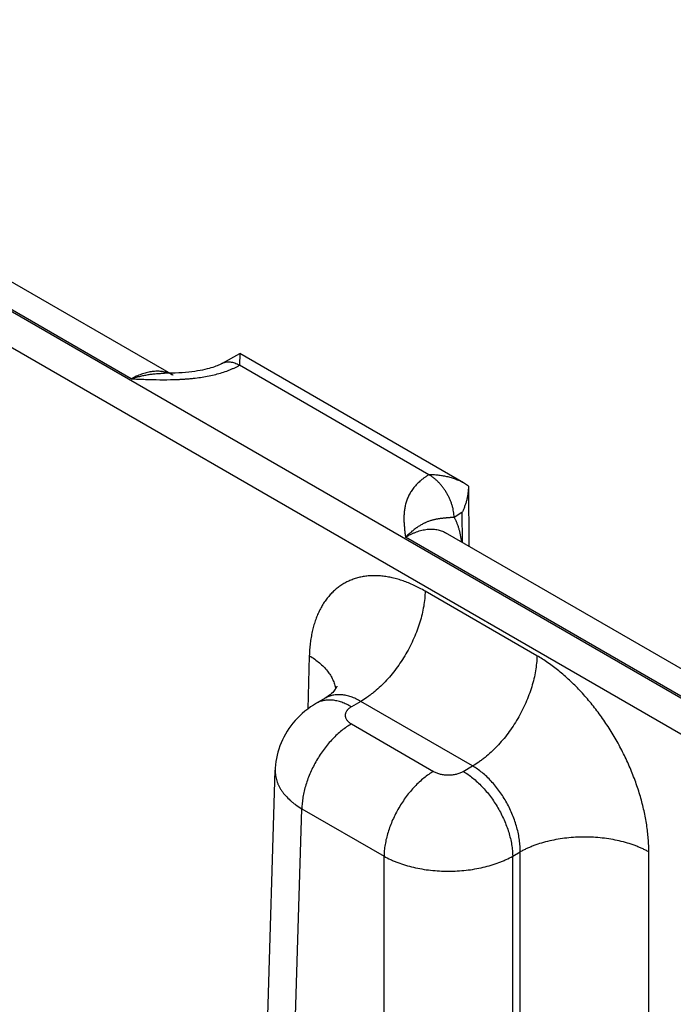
# Model space of a CAD drawing. Header units: inches. Extents: x 0 to 34, y 0 to 22.
# Tile 99 of 124: x 24.4 to 25, y 18.4 to 19.3. Entities that reach past the tile are written whole.
import ezdxf

# ---------------------------------------------------------------- set-up
doc = ezdxf.new("R2010")
doc.units = ezdxf.units.IN
doc.header["$LTSCALE"] = 1.87
doc.header["$MEASUREMENT"] = 0
doc.layers.get('0').update_dxf_attribs({"linetype": 'CONTINUOUS'})

msp = doc.modelspace()

# ---------------------------------------------------------------- linework, layer by layer
at = {"color": 7, "linetype": 'CONTINUOUS'}
for p, q in [((29.21658, 16.24855), (23.98528, 19.26903)), ((29.20313, 16.22553), (23.97183, 19.24602)), ((24.52098, 18.96149), (24.09843, 19.20546)), ((24.55677, 18.9645), (24.13265, 19.20938)), ((24.5991, 18.97477), (24.61391, 18.98303)), ((24.61392, 18.98303), (24.61366, 18.97309)), ((24.80578, 18.87225), (24.61392, 18.98303)), ((24.77604, 18.87928), (24.61366, 18.97304)), ((24.80995, 18.86945), (24.80579, 18.87225)), ((24.80995, 18.86945), (24.81034, 18.81809)), ((24.80445, 18.84684), (24.79767, 18.84278)), ((24.80445, 18.84684), (24.80464, 18.82138)), ((25.17859, 18.58179), (24.75604, 18.82577)), ((25.21438, 18.58481), (24.79026, 18.82969)), ((24.86869, 18.72429), (24.77283, 18.77964)), ((24.6736, 18.7243), (24.67222, 18.67867)), ((24.68719, 18.68792), (24.67963, 18.68355)), ((24.71769, 18.68523), (24.70963, 18.68058)), ((24.81355, 18.62989), (24.71769, 18.68523)), ((24.70963, 18.66589), (24.78004, 18.62523)), ((24.80549, 18.62523), (24.81355, 18.62989)), ((24.60849, 17.43876), (24.64439, 18.62624)), ((24.63133, 17.40659), (24.66721, 18.59326)), ((24.66721, 18.59326), (24.73762, 18.55261)), ((24.73762, 17.34523), (24.73762, 18.55261)), ((24.84791, 18.55261), (24.8543, 18.55629)), ((24.84791, 17.34523), (24.84791, 18.55261)), ((24.8543, 17.34891), (24.8543, 18.55629)), ((24.96458, 18.38166), (24.96458, 18.55629))]:
    msp.add_line(p, q, dxfattribs=at)
for points in [[(24.5991, 18.97477), (24.59845, 18.97442), (24.59764, 18.97401), (24.59675, 18.97358), (24.59576, 18.97313), (24.59468, 18.97268), (24.5935, 18.97222), (24.59222, 18.97175), (24.59083, 18.97128), (24.58933, 18.97081), (24.58771, 18.97034), (24.58597, 18.96988), (24.5841, 18.96943), (24.58211, 18.969), (24.58, 18.96858), (24.57776, 18.96819), (24.57539, 18.96783), (24.5729, 18.96749), (24.57028, 18.96719), (24.56755, 18.96693), (24.56472, 18.96671), (24.56178, 18.96653), (24.55875, 18.96638), (24.55563, 18.96629), (24.55243, 18.96623), (24.5495, 18.96621)], [(24.69732, 18.69817), (24.69732, 18.69818), (24.6973, 18.69813), (24.69724, 18.69798), (24.69712, 18.69772), (24.69693, 18.69735), (24.69666, 18.69687), (24.69629, 18.69627), (24.69582, 18.69557), (24.69523, 18.69478), (24.69451, 18.6939), (24.69365, 18.69295), (24.69264, 18.69195), (24.69148, 18.69092), (24.69017, 18.68988), (24.68871, 18.68885), (24.68719, 18.68792)], [(24.67963, 18.68355), (24.67721, 18.68209), (24.67466, 18.68042), (24.6722, 18.67866), (24.66984, 18.67682), (24.66758, 18.67491), (24.66541, 18.67291), (24.66335, 18.67085), (24.66138, 18.66872), (24.65952, 18.66652), (24.65776, 18.66427), (24.65611, 18.66195), (24.65455, 18.65958), (24.65311, 18.65716), (24.65177, 18.65469), (24.65054, 18.65218), (24.64942, 18.64962), (24.64841, 18.64703), (24.64751, 18.6444), (24.64672, 18.64174), (24.64604, 18.63905), (24.64548, 18.63634), (24.64503, 18.63362), (24.64469, 18.63088), (24.64447, 18.62813), (24.64439, 18.62624)]]:
    msp.add_lwpolyline(points, dxfattribs=at)
msp.add_arc((24.54445, 18.94315), 0.02466, 60.01988, 69.55453, dxfattribs=at)
for points, knots in [([(24.5991, 18.97477), (24.59934, 18.9749), (24.59983, 18.97515), (24.60061, 18.97546), (24.60141, 18.97571), (24.60224, 18.97589), (24.60309, 18.97601), (24.60428, 18.97608), (24.60583, 18.976), (24.60774, 18.97565), (24.6097, 18.97504), (24.6117, 18.97419), (24.61301, 18.97348), (24.61366, 18.97309)], [0, 0, 0, 0, 0.053721, 0.107706, 0.162213, 0.217487, 0.273757, 0.33123, 0.450425, 0.576322, 0.709682, 0.85089, 1, 1, 1, 1]), ([(24.52098, 18.96149), (24.52505, 18.96131), (24.53319, 18.96097), (24.54542, 18.96065), (24.55459, 18.96071), (24.56071, 18.96093), (24.56375, 18.96108), (24.56679, 18.96127), (24.56983, 18.9615), (24.57285, 18.96178), (24.57684, 18.96223), (24.58178, 18.96291), (24.58762, 18.96395), (24.59331, 18.96524), (24.5988, 18.96677), (24.60322, 18.96828), (24.6062, 18.96946), (24.60784, 18.97016), (24.60905, 18.9707), (24.61024, 18.97126), (24.6114, 18.97183), (24.61254, 18.97242), (24.61329, 18.97283), (24.61366, 18.97304)], [0, 0, 0, 0, 0.129267, 0.258658, 0.388097, 0.420423, 0.452714, 0.484956, 0.517131, 0.549221, 0.581203, 0.644743, 0.707528, 0.769295, 0.829747, 0.888565, 0.917263, 0.931415, 0.94543, 0.959303, 0.973028, 0.986594, 1, 1, 1, 1]), ([(24.55306, 18.96625), (24.5525, 18.96646), (24.55135, 18.96684), (24.54958, 18.9673), (24.54776, 18.96763), (24.54589, 18.96786), (24.54398, 18.96796), (24.54134, 18.96794), (24.53794, 18.96762), (24.53378, 18.96677), (24.52954, 18.96546), (24.52523, 18.9637), (24.5224, 18.96227), (24.52098, 18.96149)], [0, 0, 0, 0, 0.053874, 0.108377, 0.163667, 0.21989, 0.277177, 0.335645, 0.456465, 0.583031, 0.715729, 0.854727, 1, 1, 1, 1]), ([(24.52098, 18.96149), (24.52218, 18.96188), (24.52398, 18.96244), (24.5264, 18.96311), (24.5282, 18.96357), (24.53, 18.964), (24.5318, 18.96439), (24.5336, 18.96474), (24.53539, 18.96505), (24.53717, 18.96532), (24.53895, 18.96556), (24.54073, 18.96576), (24.54308, 18.96598), (24.546, 18.96616), (24.54834, 18.9662), (24.5495, 18.96621)], [0, 0, 0, 0, 0.130322, 0.1949, 0.25907, 0.322829, 0.386199, 0.449192, 0.511811, 0.574048, 0.635896, 0.697388, 0.758552, 0.879912, 1, 1, 1, 1]), ([(24.77604, 18.87928), (24.77569, 18.87907), (24.775, 18.87864), (24.77397, 18.87798), (24.77298, 18.87731), (24.7717, 18.8764), (24.77017, 18.87524), (24.76844, 18.87378), (24.76682, 18.87228), (24.76531, 18.87074), (24.76391, 18.86917), (24.76263, 18.86756), (24.76146, 18.86593), (24.76039, 18.86427), (24.75943, 18.8626), (24.75856, 18.8609), (24.7578, 18.85919), (24.75713, 18.85746), (24.75656, 18.85572), (24.75607, 18.85398), (24.75566, 18.85223), (24.75533, 18.85047), (24.75507, 18.84871), (24.75488, 18.84694), (24.75476, 18.84518), (24.75466, 18.84282), (24.75468, 18.83987), (24.75487, 18.83634), (24.75519, 18.83281), (24.7556, 18.82929), (24.75589, 18.82694), (24.75604, 18.82577)], [0, 0, 0, 0, 0.020016, 0.039778, 0.059278, 0.078527, 0.116295, 0.153104, 0.188991, 0.223998, 0.258173, 0.291572, 0.324253, 0.356281, 0.38772, 0.418636, 0.449095, 0.47916, 0.508893, 0.538353, 0.567591, 0.596655, 0.62559, 0.654432, 0.683213, 0.711959, 0.76942, 0.826933, 0.884543, 0.942245, 1, 1, 1, 1]), ([(24.80579, 18.87225), (24.80471, 18.87287), (24.80248, 18.87403), (24.79898, 18.87548), (24.79534, 18.87669), (24.7916, 18.87766), (24.78777, 18.8784), (24.78454, 18.87884), (24.78194, 18.87908), (24.77998, 18.8792), (24.77801, 18.87927), (24.7767, 18.87928), (24.77604, 18.87928)], [0, 0, 0, 0, 0.120791, 0.243393, 0.36745, 0.492654, 0.618735, 0.745456, 0.808995, 0.872615, 0.936292, 1, 1, 1, 1]), ([(24.79767, 18.84278), (24.79767, 18.8436), (24.7976, 18.84528), (24.79728, 18.84782), (24.79677, 18.85044), (24.79605, 18.85309), (24.79515, 18.85576), (24.79406, 18.85842), (24.79281, 18.86104), (24.79139, 18.86361), (24.78983, 18.86609), (24.78814, 18.86847), (24.78633, 18.87071), (24.78442, 18.87281), (24.78244, 18.87473), (24.78039, 18.87646), (24.7783, 18.87799), (24.77686, 18.87887), (24.77614, 18.87928)], [0, 0, 0, 0, 0.055737, 0.113935, 0.174368, 0.236755, 0.300765, 0.366035, 0.432174, 0.498773, 0.565415, 0.631682, 0.697162, 0.761461, 0.824209, 0.885067, 0.943744, 1, 1, 1, 1]), ([(24.80995, 18.86918), (24.80996, 18.86823), (24.8099, 18.86631), (24.80961, 18.86343), (24.80914, 18.86057), (24.8085, 18.85774), (24.8077, 18.85493), (24.80676, 18.85218), (24.80568, 18.84947), (24.80487, 18.84771), (24.80445, 18.84684)], [0, 0, 0, 0, 0.123766, 0.248167, 0.373058, 0.498295, 0.623742, 0.749264, 0.874729, 1, 1, 1, 1]), ([(24.79767, 18.84278), (24.7971, 18.84275), (24.79626, 18.8427), (24.79517, 18.84263), (24.79438, 18.84257), (24.79363, 18.84252), (24.79289, 18.84246), (24.79218, 18.8424), (24.79148, 18.84234), (24.7908, 18.84229), (24.78993, 18.84221), (24.78886, 18.84211), (24.78762, 18.84198), (24.78641, 18.84184), (24.78522, 18.84168), (24.78405, 18.84151), (24.78289, 18.84131), (24.78173, 18.84109), (24.78057, 18.84083), (24.7794, 18.84054), (24.77822, 18.8402), (24.77703, 18.83982), (24.77583, 18.8394), (24.77461, 18.83892), (24.77358, 18.83848), (24.77276, 18.8381), (24.77191, 18.8377), (24.77085, 18.83716), (24.76956, 18.83645), (24.76826, 18.83568), (24.76694, 18.83484), (24.76584, 18.8341), (24.76495, 18.83347), (24.76405, 18.83281), (24.76291, 18.83195), (24.76155, 18.83085), (24.76041, 18.82988), (24.7595, 18.82907), (24.75857, 18.82823), (24.75742, 18.82714), (24.7565, 18.82624), (24.75605, 18.82577)], [0, 0, 0, 0, 0.036791, 0.05426, 0.071164, 0.087544, 0.103436, 0.118881, 0.13392, 0.14859, 0.162927, 0.19074, 0.217628, 0.243831, 0.269564, 0.295023, 0.320383, 0.345797, 0.371403, 0.397327, 0.423683, 0.45057, 0.478078, 0.506279, 0.535246, 0.550042, 0.565057, 0.595757, 0.62738, 0.659967, 0.693561, 0.728193, 0.745896, 0.763857, 0.800567, 0.838345, 0.877194, 0.897012, 0.917088, 0.958023, 1, 1, 1, 1]), ([(24.79767, 18.84278), (24.79808, 18.84206), (24.79887, 18.84056), (24.79992, 18.83822), (24.80086, 18.83575), (24.80169, 18.83318), (24.8024, 18.8305), (24.80321, 18.82673), (24.80362, 18.82384), (24.80381, 18.82187)], [0, 0, 0, 0, 0.114129, 0.231101, 0.351087, 0.474231, 0.600641, 0.73039, 1, 1, 1, 1]), ([(24.75604, 18.82577), (24.75643, 18.82601), (24.75722, 18.82647), (24.75841, 18.82713), (24.75959, 18.82776), (24.76078, 18.82836), (24.76196, 18.82892), (24.76351, 18.82961), (24.76545, 18.83038), (24.76777, 18.83117), (24.77006, 18.83181), (24.77232, 18.83229), (24.77454, 18.83262), (24.77671, 18.8328), (24.77884, 18.83282), (24.78091, 18.83269), (24.78292, 18.8324), (24.78487, 18.83195), (24.78674, 18.83136), (24.78855, 18.83061), (24.7897, 18.83001), (24.79026, 18.82969)], [0, 0, 0, 0, 0.03817, 0.075849, 0.112998, 0.149638, 0.185777, 0.221407, 0.291136, 0.358852, 0.424593, 0.488421, 0.550425, 0.610718, 0.669443, 0.726767, 0.782885, 0.838018, 0.892407, 0.946311, 1, 1, 1, 1]), ([(24.77283, 18.77964), (24.77127, 18.78054), (24.76815, 18.78225), (24.76342, 18.78458), (24.75871, 18.78663), (24.75403, 18.7884), (24.74938, 18.78988), (24.74479, 18.79107), (24.74026, 18.79196), (24.7358, 18.79255), (24.73142, 18.79285), (24.72713, 18.79285), (24.72295, 18.79255), (24.71888, 18.79194), (24.71493, 18.79105), (24.71112, 18.78985), (24.70745, 18.78836), (24.70392, 18.78658), (24.70056, 18.78452), (24.69736, 18.78218), (24.69434, 18.77956), (24.6915, 18.77667), (24.68885, 18.77353), (24.68639, 18.77013), (24.68414, 18.76648), (24.68209, 18.7626), (24.68025, 18.75849), (24.67863, 18.75417), (24.67722, 18.74964), (24.67603, 18.74491), (24.67507, 18.73999), (24.67434, 18.73491), (24.67383, 18.72966), (24.67365, 18.7261), (24.6736, 18.7243)], [0, 0, 0, 0, 0.037315, 0.073712, 0.109185, 0.143732, 0.177363, 0.210096, 0.24196, 0.272995, 0.303253, 0.332796, 0.361699, 0.390049, 0.417941, 0.445481, 0.472783, 0.499964, 0.527146, 0.554449, 0.581992, 0.609888, 0.638241, 0.66715, 0.696698, 0.726962, 0.758003, 0.789873, 0.822612, 0.856248, 0.890801, 0.926279, 0.962681, 1, 1, 1, 1]), ([(24.77283, 18.77964), (24.7728, 18.77751), (24.77255, 18.77317), (24.77167, 18.76657), (24.77029, 18.75982), (24.76841, 18.75295), (24.76606, 18.74606), (24.76326, 18.73918), (24.76003, 18.7324), (24.75641, 18.72578), (24.75242, 18.71937), (24.74811, 18.71324), (24.74351, 18.70744), (24.73867, 18.70203), (24.73363, 18.69705), (24.72927, 18.69328), (24.72572, 18.69053), (24.72222, 18.68801), (24.71952, 18.68629), (24.71769, 18.68523)], [0, 0, 0, 0, 0.056204, 0.114844, 0.175676, 0.238405, 0.302691, 0.368163, 0.434426, 0.501069, 0.567674, 0.633825, 0.699113, 0.763148, 0.825561, 0.886022, 0.915434, 0.944253, 1, 1, 1, 1]), ([(24.6736, 18.7243), (24.67516, 18.72337), (24.67816, 18.72143), (24.6823, 18.71824), (24.68596, 18.71486), (24.68912, 18.71132), (24.69133, 18.70822), (24.69281, 18.70568), (24.69376, 18.70378), (24.69458, 18.70186), (24.69524, 18.69992), (24.69577, 18.69797), (24.69602, 18.69665), (24.69612, 18.696)], [0, 0, 0, 0, 0.146511, 0.286391, 0.419591, 0.546272, 0.666835, 0.725046, 0.782, 0.837822, 0.892655, 0.946657, 1, 1, 1, 1]), ([(24.86869, 18.72429), (24.86866, 18.72216), (24.86841, 18.71782), (24.86753, 18.71123), (24.86615, 18.70447), (24.86427, 18.69761), (24.86192, 18.69071), (24.85912, 18.68384), (24.85589, 18.67706), (24.85227, 18.67043), (24.84828, 18.66402), (24.84397, 18.65789), (24.83937, 18.65209), (24.83453, 18.64668), (24.82949, 18.64171), (24.82513, 18.63793), (24.82158, 18.63518), (24.81808, 18.63266), (24.81538, 18.63094), (24.81355, 18.62989)], [0, 0, 0, 0, 0.056204, 0.114844, 0.175676, 0.238405, 0.302691, 0.368163, 0.434426, 0.501069, 0.567674, 0.633825, 0.699113, 0.763148, 0.825561, 0.886022, 0.915434, 0.944253, 1, 1, 1, 1]), ([(24.96458, 18.55629), (24.96458, 18.55817), (24.9645, 18.56196), (24.96415, 18.5677), (24.96358, 18.57354), (24.9625, 18.58151), (24.96057, 18.59164), (24.95741, 18.60387), (24.9534, 18.61616), (24.94858, 18.6284), (24.943, 18.64047), (24.93671, 18.65227), (24.92976, 18.66367), (24.92223, 18.67458), (24.91418, 18.68489), (24.90569, 18.69451), (24.89825, 18.70192), (24.89214, 18.70742), (24.88754, 18.71129), (24.88289, 18.71492), (24.8782, 18.7183), (24.87348, 18.72143), (24.87029, 18.72337), (24.86869, 18.72429)], [0, 0, 0, 0, 0.027978, 0.056571, 0.085757, 0.115506, 0.176553, 0.239429, 0.3038, 0.3693, 0.43554, 0.502116, 0.568618, 0.634637, 0.699775, 0.763649, 0.825903, 0.856324, 0.886224, 0.91557, 0.94433, 0.972481, 1, 1, 1, 1]), ([(24.71769, 18.68523), (24.71634, 18.68602), (24.71428, 18.68709), (24.71147, 18.6883), (24.7094, 18.68907), (24.70735, 18.6897), (24.70532, 18.69021), (24.70332, 18.69058), (24.70134, 18.69083), (24.6994, 18.69093), (24.6975, 18.6909), (24.69564, 18.69074), (24.69383, 18.69045), (24.69208, 18.69002), (24.69038, 18.68945), (24.68875, 18.68876), (24.6877, 18.68821), (24.68719, 18.68792)], [0, 0, 0, 0, 0.14636, 0.21686, 0.285562, 0.352491, 0.417693, 0.481233, 0.543198, 0.6037, 0.66287, 0.720865, 0.777862, 0.834056, 0.889659, 0.944896, 1, 1, 1, 1]), ([(24.70963, 18.68058), (24.70828, 18.68136), (24.70622, 18.68244), (24.70343, 18.68365), (24.70073, 18.68467), (24.69803, 18.68546), (24.69536, 18.68599), (24.69341, 18.68625), (24.69151, 18.68637), (24.68964, 18.68637), (24.68783, 18.68623), (24.68606, 18.68596), (24.68436, 18.68556), (24.68271, 18.68503), (24.68113, 18.68436), (24.68012, 18.68384), (24.67963, 18.68355)], [0, 0, 0, 0, 0.148542, 0.219948, 0.289419, 0.422584, 0.486421, 0.548509, 0.608954, 0.667885, 0.725458, 0.781853, 0.837273, 0.891942, 0.9461, 1, 1, 1, 1]), ([(24.70963, 18.68058), (24.70922, 18.68035), (24.70845, 18.67986), (24.7074, 18.67904), (24.70662, 18.6783), (24.70609, 18.67768), (24.70561, 18.67707), (24.70512, 18.67628), (24.70475, 18.67544), (24.70455, 18.67476), (24.70444, 18.67425), (24.70437, 18.67374), (24.70435, 18.67323), (24.70437, 18.67272), (24.70444, 18.67221), (24.70455, 18.6717), (24.70475, 18.67103), (24.70512, 18.67019), (24.70561, 18.6694), (24.70609, 18.66878), (24.70662, 18.66817), (24.7074, 18.66743), (24.70845, 18.66661), (24.70922, 18.66612), (24.70963, 18.66589)], [0, 0, 0, 0, 0.074282, 0.144711, 0.211305, 0.24323, 0.274281, 0.333946, 0.390901, 0.418618, 0.445958, 0.473044, 0.5, 0.526956, 0.554042, 0.581382, 0.609099, 0.666054, 0.725719, 0.75677, 0.788695, 0.855289, 0.925718, 1, 1, 1, 1]), ([(24.70963, 18.66589), (24.70823, 18.66507), (24.70542, 18.66329), (24.70136, 18.66024), (24.69737, 18.65679), (24.69349, 18.65297), (24.68977, 18.6488), (24.68623, 18.64434), (24.68291, 18.63963), (24.67985, 18.63469), (24.67706, 18.6296), (24.67457, 18.62438), (24.67242, 18.61909), (24.67061, 18.61379), (24.66917, 18.60851), (24.6681, 18.60331), (24.66743, 18.59824), (24.66724, 18.5949), (24.66721, 18.59326)], [0, 0, 0, 0, 0.055748, 0.113969, 0.174431, 0.236845, 0.30088, 0.366169, 0.43232, 0.498926, 0.56557, 0.631833, 0.697306, 0.761592, 0.824322, 0.885155, 0.943796, 1, 1, 1, 1]), ([(24.8543, 18.55629), (24.85433, 18.55796), (24.85425, 18.56136), (24.85374, 18.56652), (24.85284, 18.57181), (24.85155, 18.57718), (24.84989, 18.58257), (24.84788, 18.58794), (24.84552, 18.59323), (24.84286, 18.5984), (24.8399, 18.6034), (24.83668, 18.60817), (24.83322, 18.61268), (24.82957, 18.61689), (24.82575, 18.62075), (24.8218, 18.62423), (24.81775, 18.62729), (24.81496, 18.62907), (24.81355, 18.62989)], [0, 0, 0, 0, 0.057025, 0.11632, 0.177647, 0.240716, 0.3052, 0.37074, 0.436955, 0.50345, 0.569826, 0.635684, 0.700637, 0.764313, 0.826371, 0.886503, 0.944448, 1, 1, 1, 1]), ([(24.64439, 18.62624), (24.64437, 18.62549), (24.64439, 18.62397), (24.64461, 18.62171), (24.64504, 18.61945), (24.64566, 18.6172), (24.64647, 18.61498), (24.64747, 18.61277), (24.64867, 18.6106), (24.65004, 18.60846), (24.6516, 18.60636), (24.65395, 18.60359), (24.65663, 18.60096), (24.65957, 18.59848), (24.66282, 18.59602), (24.66541, 18.59433), (24.66721, 18.59326)], [0, 0, 0, 0, 0.05373, 0.107707, 0.162196, 0.217446, 0.27369, 0.331141, 0.389984, 0.45038, 0.512462, 0.576337, 0.709709, 0.779346, 0.850956, 1, 1, 1, 1]), ([(24.78004, 18.62523), (24.77863, 18.62442), (24.77583, 18.62264), (24.77176, 18.61959), (24.76777, 18.61614), (24.7639, 18.61231), (24.76018, 18.60815), (24.75664, 18.60369), (24.75332, 18.59897), (24.75025, 18.59404), (24.74747, 18.58894), (24.74498, 18.58373), (24.74283, 18.57844), (24.74102, 18.57313), (24.73957, 18.56786), (24.73851, 18.56266), (24.73783, 18.55758), (24.73764, 18.55424), (24.73762, 18.55261)], [0, 0, 0, 0, 0.055748, 0.113969, 0.174431, 0.236845, 0.30088, 0.366169, 0.43232, 0.498926, 0.56557, 0.631833, 0.697306, 0.761592, 0.824322, 0.885155, 0.943796, 1, 1, 1, 1]), ([(24.78004, 18.62523), (24.78047, 18.62499), (24.78136, 18.62452), (24.78278, 18.62392), (24.78429, 18.62339), (24.78589, 18.62296), (24.78755, 18.62262), (24.78926, 18.62237), (24.791, 18.62222), (24.79277, 18.62217), (24.79453, 18.62222), (24.79627, 18.62237), (24.79798, 18.62262), (24.79964, 18.62296), (24.80124, 18.62339), (24.80275, 18.62392), (24.80417, 18.62452), (24.80506, 18.62499), (24.80549, 18.62523)], [0, 0, 0, 0, 0.055839, 0.11418, 0.174783, 0.237353, 0.301548, 0.366992, 0.433282, 0.5, 0.566718, 0.633008, 0.698452, 0.762647, 0.825217, 0.88582, 0.944161, 1, 1, 1, 1]), ([(24.80549, 18.62523), (24.8069, 18.62442), (24.8097, 18.62264), (24.81377, 18.61959), (24.81776, 18.61614), (24.82163, 18.61231), (24.82535, 18.60815), (24.82889, 18.60369), (24.83221, 18.59897), (24.83528, 18.59404), (24.83806, 18.58894), (24.84055, 18.58373), (24.84271, 18.57844), (24.84451, 18.57313), (24.84596, 18.56786), (24.84702, 18.56266), (24.8477, 18.55758), (24.84789, 18.55424), (24.84791, 18.55261)], [0, 0, 0, 0, 0.055748, 0.113969, 0.174431, 0.236845, 0.30088, 0.366169, 0.43232, 0.498926, 0.56557, 0.631833, 0.697306, 0.761592, 0.824322, 0.885155, 0.943796, 1, 1, 1, 1]), ([(24.96458, 18.55629), (24.96366, 18.5568), (24.96179, 18.55779), (24.95889, 18.55918), (24.95588, 18.56049), (24.95166, 18.56215), (24.94614, 18.56398), (24.93923, 18.56579), (24.93204, 18.56722), (24.92462, 18.56825), (24.91707, 18.56888), (24.90944, 18.56908), (24.90181, 18.56888), (24.89425, 18.56825), (24.88684, 18.56722), (24.87964, 18.56579), (24.87273, 18.56398), (24.86721, 18.56215), (24.863, 18.56049), (24.85998, 18.55918), (24.85708, 18.55779), (24.85521, 18.5568), (24.8543, 18.55629)], [0, 0, 0, 0, 0.027447, 0.055573, 0.084353, 0.113757, 0.174287, 0.236862, 0.301125, 0.366684, 0.43312, 0.5, 0.56688, 0.633316, 0.698875, 0.763138, 0.825713, 0.886243, 0.915647, 0.944427, 0.972553, 1, 1, 1, 1]), ([(24.73762, 18.55261), (24.73947, 18.55157), (24.74234, 18.55011), (24.74632, 18.54837), (24.75053, 18.5467), (24.75605, 18.54485), (24.76297, 18.54302), (24.77016, 18.54158), (24.77758, 18.54054), (24.78513, 18.53992), (24.79276, 18.53971), (24.8004, 18.53992), (24.80795, 18.54054), (24.81537, 18.54158), (24.82256, 18.54302), (24.82948, 18.54485), (24.835, 18.5467), (24.83921, 18.54837), (24.84319, 18.55011), (24.84606, 18.55157), (24.84791, 18.55261)], [0, 0, 0, 0, 0.055627, 0.08443, 0.11385, 0.174398, 0.236972, 0.30122, 0.366753, 0.433157, 0.499999, 0.566842, 0.633246, 0.698779, 0.763027, 0.825602, 0.88615, 0.91557, 0.944373, 1, 1, 1, 1])]:
    msp.add_open_spline(points, degree=3, knots=knots, dxfattribs=at)

doc.saveas('drawing.dxf')
